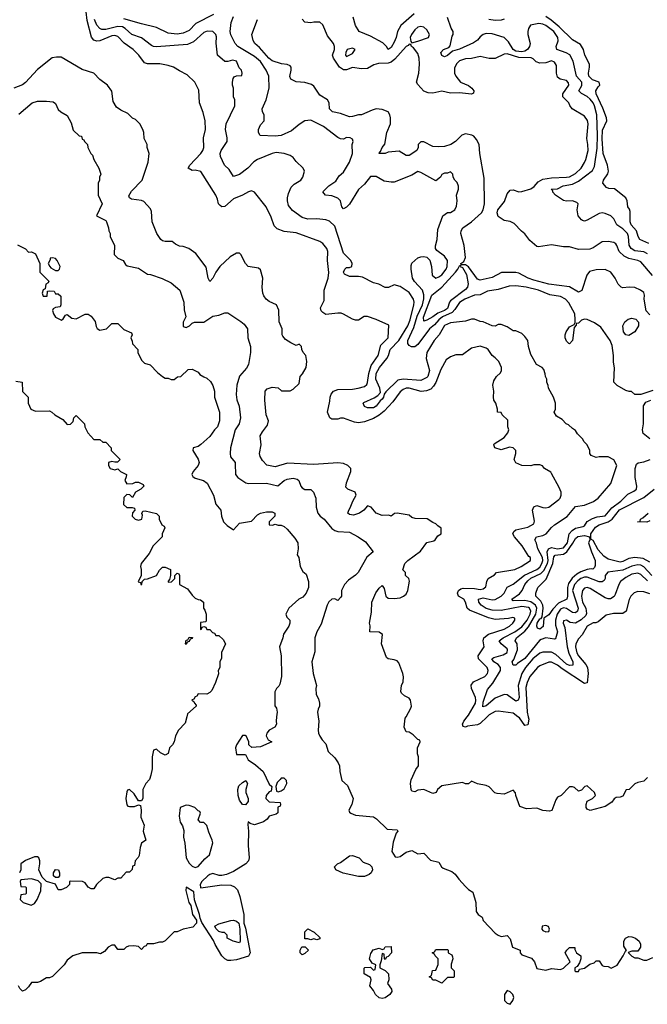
# Model space of a CAD drawing. Header units: inches. Extents: x 2348352 to 2479776, y 460422 to 613655.
# Tile 6 of 256: x 2381310 to 2385534, y 468065 to 474690. Entities that reach past the tile are written whole.
import ezdxf

# ---------------------------------------------------------------- set-up
doc = ezdxf.new("R2010")
doc.units = ezdxf.units.IN
doc.header["$MEASUREMENT"] = 0
doc.layers.add('C3486', color=7, linetype='Continuous')
doc.layers.add('C3487', color=7, linetype='Continuous')

msp = doc.modelspace()

# ---------------------------------------------------------------- linework, layer by layer
at = {"layer": 'C3486', "color": 4}
for points, elevation in [([(2383038.7, 470000), (2383035.3, 469970), (2383038, 469950), (2383028, 469930), (2382989, 469910), (2382974, 469890), (2382969, 469870), (2382983.1, 469843.1), (2383006, 469830), (2382930, 469798), (2382871.6, 469791.6), (2382852, 469810), (2382851.1, 469831.1), (2382834, 469870), (2382830, 469874), (2382810, 469874), (2382769.1, 469810.9), (2382762, 469790), (2382770, 469746), (2382830, 469746), (2382848, 469710), (2382896, 469676), (2382948, 469630), (2382990, 469546), (2383006, 469530), (2383002, 469498), (2382990, 469494), (2382968, 469470), (2382966, 469450), (2382990, 469428), (2383062, 469422), (2383066, 469410), (2383062, 469398), (2383048, 469392), (2383047.3, 469352.7), (2383036.4, 469343.6), (2382988.9, 469331.1), (2382975.3, 469310), (2382950, 469292), (2382890, 469271.3), (2382861, 469281), (2382848.4, 469291.6), (2382844.7, 469275.3), (2382849.6, 469229.6), (2382847.2, 469132.8), (2382854.8, 469050), (2382850.6, 469029.4), (2382833, 469010), (2382750, 468958.3), (2382702.8, 468937.2), (2382670, 468930.3), (2382651.8, 468931.8), (2382610, 468944.9), (2382590, 468937.3), (2382575.3, 468930), (2382535.3, 468890), (2382524, 468870), (2382526, 468850), (2382529, 468849), (2382670, 468869.4), (2382730, 468865.6), (2382754.6, 468854.6), (2382775.7, 468835.7), (2382790.8, 468790.8), (2382817.6, 468670), (2382819.5, 468610), (2382830, 468578), (2382860.5, 468410), (2382850, 468388.4), (2382770, 468364.9), (2382730, 468358.4), (2382710, 468360.4), (2382690.8, 468370), (2382670.5, 468390), (2382626.5, 468466.5), (2382615.1, 468495.1), (2382534.9, 468614.9), (2382523.5, 468643.5), (2382520.7, 468670), (2382486.8, 468766.8), (2382482, 468822), (2382430, 468852), (2382429, 468830), (2382449.3, 468750), (2382461.2, 468730), (2382474, 468670), (2382499, 468630), (2382499, 468610), (2382475.5, 468584.5), (2382409.4, 468570.6), (2382370, 468551.3), (2382350, 468551.3), (2382290, 468492), (2382270, 468482), (2382250, 468482), (2382210, 468472), (2382168.4, 468471.6), (2382162, 468458), (2382147.3, 468452.7), (2382130, 468434), (2382110, 468454), (2382078, 468458), (2382043.1, 468456.9), (2382026, 468450), (2382010, 468434), (2381970, 468434), (2381950, 468462), (2381930, 468462), (2381906, 468450), (2381880.4, 468419.6), (2381854.6, 468405.4), (2381830, 468412), (2381731.1, 468411.1), (2381668, 468390), (2381630, 468362), (2381609.1, 468330.9), (2381530, 468252), (2381510, 468242), (2381490, 468242), (2381450, 468218), (2381430, 468211.3), (2381390, 468212), (2381370, 468182), (2381350, 468162), (2381330, 468154), (2381311.6, 468171.6), (2381302, 468190)], 132), ([(2382434.9, 470000), (2382423.1, 469956.9), (2382378, 469910), (2382359, 469870), (2382348.9, 469831.1), (2382338, 469810), (2382319, 469790), (2382308.4, 469751.6), (2382290, 469742), (2382256.9, 469756.9), (2382230, 469782), (2382210, 469774), (2382202, 469730), (2382202, 469650), (2382193.6, 469606.4), (2382183.1, 469576.9), (2382158, 469550), (2382138, 469510), (2382138, 469450), (2382130, 469434), (2382110, 469434), (2382079.8, 469479.8), (2382050, 469511), (2382035.3, 469504.7), (2382030, 469494), (2382023.7, 469450), (2382030, 469406), (2382038, 469398), (2382050, 469395.3), (2382083.6, 469396.4), (2382110, 469406), (2382122, 469402), (2382128, 469370), (2382124.7, 469324.7), (2382148, 469270), (2382142, 469230), (2382158, 469170), (2382128.7, 469150), (2382120.2, 469119.8), (2382114.6, 469065.4), (2382108.4, 469051.6), (2382088, 469030), (2382082, 468998), (2382070, 468994), (2382067.3, 468972.7), (2382050, 468954), (2382027.3, 468952.7), (2381990, 468914), (2381970, 468914), (2381950, 468902), (2381910, 468918), (2381890, 468918), (2381869.1, 468910.9), (2381828, 468870), (2381810, 468842), (2381790, 468842), (2381770, 468852), (2381750, 468882), (2381731.6, 468891.6), (2381650, 468894), (2381646, 468890), (2381646, 468870), (2381626, 468850), (2381590, 468834), (2381570, 468834), (2381550, 468874), (2381490, 468892), (2381461, 468921), (2381438, 468970), (2381444.7, 469010), (2381444.7, 469030), (2381438, 469050), (2381430, 469058), (2381410, 469058), (2381350, 469031.3), (2381318, 469010), (2381318, 468970), (2381308, 468950)], 136), ([(2383319.7, 470000), (2383324, 469970), (2383318, 469910), (2383322, 469890), (2383329.3, 469869.3), (2383345.2, 469845.2), (2383370, 469818), (2383386, 469766), (2383430, 469724), (2383453.2, 469690), (2383461.2, 469670), (2383465.2, 469630), (2383479, 469570), (2383515.9, 469535.9), (2383555.3, 469450), (2383546, 469410), (2383525.2, 469370), (2383530, 469358), (2383538, 469350), (2383570, 469337.2), (2383690, 469325.2), (2383711.9, 469311.9), (2383784.1, 469244.1), (2383850, 469238), (2383854, 469230), (2383844.7, 469215.3), (2383824.2, 469155.8), (2383813.6, 469093.6), (2383836.4, 469056.4), (2383850, 469054), (2383870, 469059), (2383910, 469089), (2383950, 469099), (2383990, 469078), (2384030, 469082), (2384074.6, 469034.6), (2384130, 469021.2), (2384149.4, 468989.4), (2384160.7, 468980.7), (2384217.2, 468957.2), (2384240.4, 468940.4), (2384265.6, 468905.6), (2384310, 468858), (2384330, 468838), (2384359, 468819), (2384379.3, 468750), (2384382, 468690), (2384395.3, 468670), (2384422, 468650), (2384430, 468628), (2384510, 468544), (2384530, 468529), (2384550, 468522), (2384590, 468528), (2384610, 468506), (2384626, 468450), (2384678, 468430), (2384678, 468410), (2384690, 468398), (2384754.6, 468374.6), (2384775.3, 468350), (2384790, 468306), (2384850, 468295.3), (2384890, 468306), (2384950, 468298), (2384970, 468308), (2385014, 468350), (2384982, 468410), (2384992, 468430), (2385010, 468448), (2385046, 468446), (2385046, 468434), (2385058, 468410), (2385086, 468390), (2385086, 468370), (2385076.4, 468343.6), (2385062, 468318), (2385046, 468310), (2385046, 468290), (2385050, 468286), (2385070, 468286), (2385078, 468302), (2385110, 468308), (2385146, 468334), (2385176, 468344), (2385190, 468358), (2385210, 468358), (2385230, 468326), (2385240.4, 468320.4), (2385270, 468318), (2385290, 468308.7), (2385330, 468328), (2385372, 468390), (2385390, 468426), (2385394, 468426), (2385376, 468456), (2385374.8, 468490), (2385386, 468510), (2385410, 468521.2), (2385430, 468519.3), (2385455.3, 468510), (2385478, 468490), (2385488, 468470), (2385488, 468450), (2385470, 468422), (2385430, 468422), (2385406, 468414), (2385430, 468388), (2385450, 468378), (2385470, 468378), (2385510, 468362), (2385530, 468362), (2385570, 468379)], 128), ([(2385534, 469590), (2385510, 469566), (2385470, 469558), (2385450, 469548.7), (2385412, 469510), (2385392, 469508), (2385370, 469466), (2385350, 469458), (2385323.6, 469456.4), (2385310, 469448), (2385294.8, 469425.2), (2385250, 469395.3), (2385150, 469369), (2385130, 469378), (2385122, 469390), (2385122, 469410), (2385129, 469431), (2385166, 469450), (2385186, 469470), (2385178, 469490), (2385130, 469535.3), (2385114, 469530), (2385090, 469506), (2385070, 469498), (2385043.1, 469523.1), (2385030, 469528.7), (2385010, 469528), (2384954, 469470), (2384930, 469458), (2384918.8, 469441.2), (2384891, 469369), (2384876, 469364), (2384830, 469369), (2384790, 469384), (2384720.2, 469380.2), (2384675.3, 469395.3), (2384648, 469470), (2384647.3, 469487.3), (2384630, 469506), (2384570, 469478), (2384523.1, 469483.1), (2384508, 469488), (2384468.4, 469528.4), (2384450, 469538), (2384390, 469548.7), (2384350, 469566), (2384330, 469548), (2384310, 469548), (2384290, 469558), (2384150, 469534), (2384122, 469510), (2384112, 469490), (2384090, 469482), (2384030, 469509.2), (2383990, 469505.2), (2383970, 469494), (2383950, 469498), (2383944, 469510), (2383939.5, 469550), (2383945.4, 469574.6), (2383975.6, 469644.4), (2383993.2, 469670), (2383994, 469730), (2383988, 469750), (2383988, 469790), (2384006, 469830), (2384002, 469842), (2383990, 469846), (2383958, 469878), (2383930, 469895.3), (2383910, 469898), (2383897.2, 469930), (2383904, 469990), (2383909.9, 470000)], 124), ([(2384456.8, 470000), (2384410, 469953.1), (2384390, 469945.3), (2384324.1, 469935.9), (2384309.2, 469929.2), (2384294.6, 469934.6), (2384289.4, 469950), (2384298, 469970), (2384321.7, 470000)], 116), ([(2384732.4, 470000), (2384735.8, 469984.2), (2384730, 469945.2), (2384710, 469941.2), (2384673.2, 469993.2), (2384663.5, 470000)], 116)]:
    msp.add_lwpolyline(points, dxfattribs=dict(at, elevation=elevation))
for points, elevation in [([(2383090, 469586), (2383070, 469586), (2383062, 469578), (2383043.6, 469556.4), (2383034, 469530), (2383038, 469498), (2383050, 469494), (2383070, 469502), (2383090, 469514), (2383108, 469550), (2383106, 469570)], 132), ([(2382830, 469406), (2382810, 469408.7), (2382790, 469439.3), (2382781.3, 469470), (2382779, 469510), (2382785.6, 469534.4), (2382810, 469558), (2382831.3, 469571.3), (2382842, 469550), (2382831, 469510), (2382830.8, 469490), (2382847.7, 469450), (2382846.8, 469430)], 132), ([(2382430, 469403.7), (2382391, 469390), (2382382.8, 469330), (2382390.8, 469290), (2382405.2, 469265.2), (2382414.4, 469234.4), (2382413, 469190), (2382421.6, 469150), (2382430.6, 469050), (2382450, 469014.8), (2382470, 468994.8), (2382490, 468984.9), (2382510, 468991), (2382555.5, 469044.5), (2382588, 469070), (2382609, 469151), (2382606, 469170), (2382583.2, 469223.2), (2382570, 469268), (2382550, 469288), (2382527.3, 469287.3), (2382510, 469306), (2382526, 469350), (2382522, 469362), (2382510, 469366), (2382488, 469390), (2382450, 469402.7)], 136), ([(2383590, 468924), (2383486.8, 468946.8), (2383438, 468970), (2383428, 468990), (2383448, 469010), (2383470, 469018.8), (2383530, 469064.7), (2383550, 469066), (2383594, 469050), (2383621, 469021), (2383664.9, 469004.9), (2383678.8, 468990), (2383684, 468970), (2383676, 468950), (2383662, 468938), (2383630, 468924)], 128), ([(2381550, 468918), (2381538, 468930), (2381538, 468950), (2381550, 468971.3), (2381571.3, 468970), (2381578, 468950), (2381578, 468930), (2381570, 468918)], 136), ([(2381390, 468908), (2381318, 468902), (2381314, 468890), (2381318, 468858), (2381350, 468854), (2381354, 468850), (2381354, 468810), (2381350, 468806), (2381318, 468802), (2381314, 468770), (2381334, 468750), (2381387.3, 468732.7), (2381410, 468742), (2381428, 468770), (2381452.7, 468827.3), (2381454.6, 468874.6), (2381434.6, 468894.6)], 136), ([(2382790, 468478), (2382746, 468490), (2382706, 468510), (2382706, 468530), (2382687.3, 468547.3), (2382672.7, 468547.3), (2382650, 468555.3), (2382630, 468575.3), (2382623.7, 468590), (2382626.2, 468593.8), (2382650, 468606.8), (2382730, 468627.7), (2382750, 468630.4), (2382770, 468624), (2382784, 468610), (2382790.7, 468570.7), (2382794.8, 468490)], 132), ([(2384850, 468594), (2384826, 468590), (2384824.7, 468570), (2384830, 468562), (2384850, 468551.3), (2384870, 468554), (2384875.3, 468570), (2384868.4, 468588.4)], 128), ([(2383310, 468498), (2383290, 468506), (2383270, 468498), (2383250, 468506), (2383230, 468506), (2383228.4, 468551.6), (2383250, 468572), (2383292, 468550), (2383330, 468514), (2383330, 468506)], 128), ([(2383770, 468366), (2383766, 468370), (2383762, 468402), (2383750, 468406), (2383743.6, 468356.4), (2383734, 468330), (2383734, 468310), (2383770, 468292), (2383792, 468270), (2383794, 468230), (2383785.4, 468205.4), (2383812.7, 468167.3), (2383814, 468150), (2383802, 468130), (2383770, 468109), (2383750, 468104), (2383730, 468109), (2383704, 468130), (2383690, 468158), (2383666, 468190), (2383675.3, 468230), (2383670, 468246), (2383628, 468270), (2383628.4, 468308.4), (2383632.7, 468312.7), (2383670, 468314), (2383690, 468294), (2383702, 468298), (2383706, 468330), (2383682, 468342), (2383664, 468370), (2383672.7, 468407.3), (2383689.2, 468430.8), (2383730, 468442), (2383750, 468434), (2383762, 468438), (2383770, 468452), (2383810, 468454), (2383812, 468410), (2383790, 468386), (2383778, 468382)], 128), ([(2383210, 468398), (2383198, 468410), (2383198, 468430), (2383208.4, 468451.6), (2383231.6, 468451.6), (2383254, 468430), (2383230, 468406)], 128), ([(2384150, 468208), (2384110, 468226), (2384090, 468226), (2384082, 468242), (2384066, 468250), (2384082, 468258), (2384087.3, 468292.7), (2384110, 468294), (2384127.3, 468332.7), (2384126, 468370), (2384106, 468390), (2384102, 468402), (2384086, 468410), (2384102, 468418), (2384110, 468434), (2384190, 468434), (2384194, 468430), (2384194, 468410), (2384218, 468398), (2384223.6, 468383.6), (2384224.7, 468370), (2384214, 468334), (2384214, 468310), (2384234, 468290), (2384234, 468250), (2384230, 468246), (2384190, 468246)], 128), ([(2384590, 468158), (2384572, 468130), (2384572, 468090), (2384590, 468072), (2384610, 468064.7), (2384628, 468090), (2384635.3, 468110), (2384628, 468130), (2384610, 468148)], 132)]:
    msp.add_lwpolyline(points, close=True, dxfattribs=dict(at, elevation=elevation))
at = {"layer": 'C3487', "color": 4}
for points, elevation in [([(2384321.7, 470000), (2384330, 470010.4), (2384377.3, 470090), (2384380.4, 470110), (2384376.9, 470130), (2384351.6, 470190), (2384347.9, 470212.1), (2384364.8, 470235.3), (2384441.2, 470270), (2384459.3, 470290), (2384461.5, 470298.5), (2384463.7, 470310), (2384456.2, 470330), (2384397, 470390), (2384396.2, 470410), (2384436, 470470), (2384429.2, 470510), (2384432.7, 470530), (2384464.8, 470555.3), (2384570, 470588.7), (2384605.2, 470610), (2384629, 470630), (2384642, 470650), (2384642, 470662), (2384628, 470668), (2384598.5, 470661.5), (2384510, 470654), (2384465.8, 470665.8), (2384337, 470717), (2384321.2, 470730), (2384309.3, 470770), (2384298, 470790), (2384262.7, 470810), (2384256.2, 470830), (2384262, 470850), (2384278.9, 470861.1), (2384295.2, 470864.8), (2384370, 470862.3), (2384410, 470855.8), (2384430, 470860.5), (2384446.8, 470873.2), (2384453.2, 470910), (2384462, 470930), (2384505.2, 470954.8), (2384518, 470970), (2384642, 470990), (2384684, 471010), (2384748, 471050), (2384748, 471070), (2384737.2, 471077.2), (2384691.8, 471150), (2384639.5, 471210), (2384629.6, 471230), (2384634.8, 471245.2), (2384650, 471258), (2384730, 471274), (2384770, 471298), (2384775.5, 471315.5), (2384761.2, 471390), (2384770, 471412), (2384790, 471422), (2384830, 471406.8), (2384850, 471404.9), (2384870, 471410.7), (2384938.6, 471461.4), (2384946.6, 471470), (2384953.3, 471490), (2384953.3, 471510), (2384941, 471541), (2384890, 471635.3), (2384884.1, 471644.1), (2384842, 471670), (2384828.9, 471688.9), (2384810, 471695.3), (2384770, 471695.3), (2384750, 471688), (2384689.3, 471689.3), (2384649, 471709), (2384638, 471730), (2384648, 471770), (2384648, 471790), (2384630, 471808), (2384607.1, 471812.9), (2384550, 471795.3), (2384508.7, 471810), (2384502, 471830), (2384504, 471836), (2384570, 471878), (2384595.3, 471910), (2384602, 471930), (2384595.3, 471950), (2384594, 471994), (2384558, 472030), (2384550, 472046), (2384526, 472050), (2384526, 472070), (2384515.3, 472110), (2384502, 472130), (2384498, 472150), (2384502, 472190), (2384494, 472230), (2384500.2, 472259.8), (2384519, 472290), (2384545.6, 472314.4), (2384553.2, 472330), (2384553.2, 472350), (2384534, 472390), (2384510, 472415.3), (2384489.3, 472429.3), (2384462, 472470), (2384450, 472479), (2384410, 472493.2), (2384350, 472479), (2384290, 472435.3), (2384245.4, 472434.6), (2384210, 472422), (2384179.8, 472400.2), (2384143.6, 472336.4), (2384110, 472249.4), (2384095.6, 472224.4), (2384075.8, 472204.2), (2384047.4, 472192.6), (2384012.7, 472187.3), (2383930, 472209.6), (2383910, 472209.6), (2383890, 472201.6), (2383870, 472185.1), (2383821.4, 472118.6), (2383763.4, 472056.6), (2383730, 472029.6), (2383690, 472006.3), (2383630, 471983.5), (2383590, 471977.4), (2383562.6, 471982.6), (2383490, 472008.7), (2383470, 472008.7), (2383450, 472002), (2383410, 472002), (2383398, 472010), (2383382, 472050), (2383398, 472122), (2383399.3, 472150), (2383406, 472170), (2383421.2, 472190), (2383450, 472202), (2383550, 472204.4), (2383588, 472210), (2383630, 472222), (2383645.1, 472234.9), (2383651.3, 472248.7), (2383658.9, 472310), (2383676.3, 472363.7), (2383722, 472430), (2383741.3, 472498.7), (2383789.3, 472550), (2383794, 472634), (2383710, 472672), (2383650, 472693.2), (2383627.5, 472692.5), (2383590, 472668.7), (2383570, 472668.7), (2383550, 472674), (2383490, 472709.3), (2383474.2, 472714.2), (2383450, 472716), (2383370, 472706), (2383350, 472719), (2383339, 472730), (2383335.3, 472750), (2383359.3, 472800.7), (2383358.4, 472870), (2383385.1, 472950), (2383391.4, 472988.6), (2383382, 473070), (2383382.7, 473130), (2383377.2, 473150), (2383350, 473184), (2383330, 473197.2), (2383170, 473255.1), (2383090, 473264.5), (2383042.4, 473282.4), (2383023.6, 473303.6), (2383002, 473362), (2382969.5, 473429.5), (2382890, 473529), (2382870, 473537.2), (2382850, 473532.3), (2382810.3, 473509.6), (2382750, 473483.7), (2382690, 473433.2), (2382670, 473429.5), (2382658.6, 473438.6), (2382648.7, 473450), (2382642, 473482), (2382629, 473510), (2382530, 473669), (2382490, 473677), (2382470, 473676), (2382444, 473690), (2382455.1, 473710), (2382529.6, 473790), (2382542.9, 473810), (2382549.4, 473830), (2382546.3, 473893.7), (2382561.2, 473950), (2382557.2, 474010), (2382545.6, 474065.6), (2382519, 474130), (2382514.6, 474214.6), (2382488, 474270), (2382438, 474318), (2382384.7, 474344.7), (2382346, 474370), (2382310, 474382), (2382252.9, 474392.9), (2382170, 474392.7), (2382150, 474399), (2382111.5, 474451.5), (2382073.2, 474490), (2382012.7, 474532.7), (2381970, 474577), (2381950, 474583.6), (2381930, 474581.3), (2381850, 474547.8), (2381830, 474545.6), (2381810, 474552.3), (2381793, 474573), (2381764.2, 474684.2), (2381756.4, 474743.6)], 116), ([(2385534.9, 470914.9), (2385490, 470957.6), (2385470, 470965.6), (2385430, 470958), (2385390, 470936.9), (2385353.4, 470910), (2385341.6, 470890), (2385318.4, 470821.6), (2385310, 470809), (2385287.1, 470792.9), (2385270, 470792.7), (2385250, 470799.3), (2385150, 470862), (2385130, 470869.3), (2385110, 470865.2), (2385097.3, 470850), (2385090.5, 470810), (2385098.4, 470770), (2385120.3, 470730), (2385124.7, 470695.3), (2385119, 470681), (2385089.1, 470650.9), (2385050, 470629.6), (2385014.5, 470634.5), (2384990, 470649), (2384970, 470646), (2384968.2, 470630), (2384979, 470599), (2384994.4, 470470), (2385006.4, 470426.4), (2385032, 470370), (2385032.4, 470347.6), (2385010, 470344.2), (2384990, 470353.3), (2384918.7, 470418.7), (2384890, 470434.3), (2384830, 470433.6), (2384810, 470427.8), (2384762.3, 470390), (2384714.6, 470330), (2384690, 470289.5), (2384663.6, 470210), (2384670.3, 470129.7), (2384664.7, 470110), (2384650, 470103.7), (2384590, 470146.6), (2384570, 470149.4), (2384510, 470124.5), (2384450, 470072.7), (2384427, 470067), (2384430, 470098), (2384457.7, 470182.3), (2384494.5, 470225.5), (2384546.3, 470310), (2384545.1, 470330), (2384530.8, 470350.8), (2384501.2, 470370), (2384486.6, 470390), (2384501, 470399), (2384564.6, 470415.4), (2384590, 470432), (2384593.6, 470450), (2384590, 470456), (2384549.2, 470490), (2384537.2, 470510), (2384562.7, 470530), (2384642.4, 470570), (2384690, 470604.4), (2384724.2, 470650), (2384744.8, 470690), (2384749.7, 470710), (2384741.6, 470730), (2384734.7, 470734.7), (2384690, 470742.2), (2384550, 470715), (2384490, 470715.6), (2384448.3, 470728.3), (2384416.2, 470750), (2384399.5, 470770), (2384397.2, 470790), (2384430, 470798.7), (2384490, 470786.3), (2384510, 470788.9), (2384530, 470798.9), (2384549.5, 470810), (2384569.5, 470830), (2384590, 470870.8), (2384630, 470890.7), (2384707.3, 470952.7), (2384790, 470989.2), (2384810, 471006), (2384824.8, 471030), (2384829.7, 471050.3), (2384827.3, 471070), (2384796.3, 471130), (2384787.7, 471167.7), (2384777.2, 471190), (2384788.7, 471210), (2384830, 471219.3), (2384854, 471230), (2384887.9, 471272.1), (2384909.2, 471290), (2384994, 471346), (2385050, 471414.8), (2385110, 471423), (2385171.9, 471448.1), (2385204, 471470), (2385288.7, 471570), (2385328, 471690), (2385308.4, 471728.4), (2385270, 471748), (2385210, 471748.7), (2385190, 471744), (2385156.4, 471756.4), (2385148, 471770), (2385148, 471790), (2385128, 471830), (2385108.9, 471848.9), (2385098, 471870), (2385063.1, 471903.1), (2385050, 471926), (2385030, 471938), (2385003.1, 471963.1), (2384988, 471970), (2384960.4, 472000.4), (2384923.1, 472023.1), (2384908, 472050), (2384915.3, 472070), (2384915.3, 472110), (2384902, 472150), (2384868, 472210), (2384867.3, 472227.3), (2384858, 472250), (2384858, 472270), (2384848.4, 472288.4), (2384847.3, 472307.3), (2384836.4, 472336.4), (2384826, 472350), (2384788, 472370), (2384750, 472438), (2384734, 472490), (2384728.7, 472530), (2384710, 472558), (2384690, 472578), (2384650, 472595.3), (2384630, 472595.3), (2384590, 472622), (2384550, 472638), (2384530, 472638), (2384510, 472628), (2384490, 472628.7), (2384430, 472657.2), (2384410, 472659), (2384370, 472675.3), (2384350, 472674), (2384310, 472661.2), (2384210, 472649.3), (2384170, 472632), (2384132.7, 472570), (2384098.4, 472530), (2384050.5, 472450), (2384044.9, 472410), (2384067.7, 472330), (2384057.3, 472290), (2384050, 472281.2), (2384010, 472262.7), (2383890, 472271.6), (2383855.8, 472264.2), (2383774, 472186), (2383762, 472170), (2383758.8, 472150), (2383750, 472135.3), (2383735.9, 472124.1), (2383710, 472089.4), (2383690, 472078), (2383650, 472079), (2383630, 472088), (2383622, 472110), (2383625.6, 472114.4), (2383695.1, 472144.9), (2383719.3, 472160.7), (2383738, 472182), (2383734, 472210), (2383706, 472270), (2383709.8, 472310), (2383731.1, 472350), (2383780.5, 472410), (2383791.3, 472430), (2383802.4, 472470), (2383860.5, 472530), (2383921.7, 472630), (2383937.6, 472670), (2383962, 472770), (2383963.7, 472790), (2383959.3, 472810), (2383930, 472853.2), (2383870, 472895.3), (2383830, 472906), (2383791.6, 472888.4), (2383770, 472888), (2383726, 472910), (2383690, 472919), (2383616.4, 472956.4), (2383590, 472962), (2383530, 472962), (2383496.4, 472976.4), (2383489.2, 472990), (2383498, 473010), (2383510, 473022), (2383530, 473022), (2383546, 473030), (2383548, 473050), (2383538, 473070), (2383490, 473118), (2383430, 473299.3), (2383394.9, 473334.9), (2383370, 473343.7), (2383310, 473349.4), (2383250, 473347), (2383210, 473358), (2383145.1, 473405.1), (2383120.1, 473440.1), (2383112.3, 473470), (2383112.3, 473490), (2383119.3, 473520.7), (2383138, 473562), (2383156.5, 473583.5), (2383202, 473610), (2383215.3, 473630), (2383226, 473670), (2383218, 473690), (2383170, 473735.3), (2383150, 473762), (2383130, 473775.3), (2383090, 473788.7), (2383035.1, 473795.1), (2383010, 473789.4), (2382911.3, 473750), (2382886.4, 473733.6), (2382844.7, 473690), (2382790, 473649), (2382750, 473635.3), (2382720.7, 473680.7), (2382689, 473710), (2382661.2, 473770), (2382659, 473790), (2382666, 473810), (2382705.2, 473870), (2382705.6, 473894.4), (2382696, 473950), (2382699, 473990), (2382758, 474110), (2382758, 474150), (2382748, 474170), (2382749, 474230), (2382741.2, 474250), (2382741.2, 474270), (2382746, 474294), (2382754, 474306), (2382770, 474312), (2382806, 474314), (2382808, 474330), (2382802, 474350), (2382786, 474366), (2382768, 474410), (2382742.8, 474417.2), (2382710, 474408.7), (2382690, 474408.7), (2382642, 474450), (2382632.3, 474532.3), (2382634.3, 474574.3), (2382629.3, 474590), (2382610, 474609.3), (2382571.8, 474611.8), (2382550, 474603.7), (2382479.2, 474540.8), (2382438.3, 474521.7), (2382230, 474506.6), (2382210, 474509.4), (2382196.6, 474516.6), (2382130, 474567), (2382065.2, 474590), (2382020.9, 474630), (2382000.8, 474640.8), (2381970, 474643.1), (2381890, 474623.1), (2381863.5, 474623.5), (2381849.8, 474629.8), (2381830, 474652.3), (2381812.8, 474690)], 112), ([(2382614.3, 474725.7), (2382496.5, 474663.5), (2382450, 474616), (2382410, 474599.3), (2382370, 474592.3), (2382310, 474599.5), (2382230, 474638), (2382130, 474660.9), (2382010, 474695.6)], 108), ([(2385570, 472195.3), (2385490, 472168), (2385450, 472168), (2385427.3, 472187.3), (2385412.7, 472187.3), (2385390, 472195.3), (2385330, 472228), (2385309, 472250), (2385313.6, 472346.4), (2385305.6, 472385.6), (2385306, 472430), (2385296.6, 472496.6), (2385282.7, 472530), (2385220.2, 472620.2), (2385178, 472650), (2385130, 472673.2), (2385110, 472674), (2385091.1, 472668.9), (2385070, 472648), (2385054, 472646), (2385054, 472634), (2385042, 472618), (2385031, 472530), (2385010, 472508.7), (2385006, 472510), (2384990, 472526), (2384982, 472550), (2384982, 472570), (2384988.7, 472590), (2385010, 472622), (2385042, 472638), (2385048, 472652), (2385048.7, 472671.3), (2385045.2, 472710), (2385004.9, 472784.9), (2384982.7, 472810), (2384950, 472827.3), (2384878.3, 472838.3), (2384802, 472870), (2384718, 472890), (2384650, 472899.5), (2384603, 472897), (2384530, 472875.1), (2384457.3, 472862.7), (2384410, 472839), (2384370, 472837.2), (2384306.8, 472810), (2384270, 472786.6), (2384239.2, 472740.8), (2384219.8, 472720.2), (2384154.9, 472690), (2384130, 472671.1), (2384102.7, 472637.3), (2384068.5, 472610), (2383990, 472505.1), (2383969.6, 472489.6), (2383947.9, 472487.9), (2383930, 472497.2), (2383922.9, 472510), (2383922, 472530), (2383961.8, 472618.2), (2383985, 472695), (2384021.4, 472770), (2384030.9, 472810.9), (2384030, 472838), (2384020.7, 472870), (2383967, 472927), (2383954.5, 472950), (2383943.7, 473010), (2383944.8, 473035.2), (2383950, 473051), (2383990, 473086.8), (2384010, 473094.8), (2384030, 473096), (2384051, 473091), (2384070.8, 473070.8), (2384080.7, 473030), (2384086.8, 472970), (2384110, 472951.3), (2384130, 472958.8), (2384150, 472974), (2384179.5, 473010), (2384187, 473030), (2384189.3, 473070), (2384170, 473099), (2384117.2, 473137.2), (2384108.7, 473150), (2384108.9, 473168.9), (2384119, 473210), (2384123.1, 473276.9), (2384158, 473370), (2384188.7, 473391.3), (2384210, 473392), (2384238, 473410), (2384250, 473434), (2384253.2, 473470), (2384248.7, 473510), (2384262, 473550), (2384262, 473570), (2384253.6, 473593.6), (2384238, 473610), (2384228, 473630), (2384226, 473650), (2384210, 473666), (2384190, 473658), (2384170, 473658), (2384151.6, 473648.4), (2384142, 473630), (2384110, 473606), (2384010, 473662), (2383990, 473668.7), (2383950, 473644), (2383830, 473597.2), (2383810, 473596), (2383763.2, 473603.2), (2383710, 473634), (2383670, 473634), (2383630, 473582), (2383590, 473548), (2383530, 473448), (2383510, 473428), (2383490, 473418), (2383478, 473430), (2383468.7, 473470), (2383450, 473488.7), (2383410, 473504), (2383368, 473510), (2383349.5, 473530.5), (2383390, 473571), (2383436.5, 473603.5), (2383460.9, 473639.1), (2383490, 473664.7), (2383529.1, 473730.9), (2383548.7, 473790), (2383548, 473850), (2383555.3, 473870), (2383550, 473886), (2383534.6, 473894.6), (2383510, 473898), (2383490, 473886), (2383470, 473888), (2383450, 473898), (2383355.3, 473970), (2383270, 474013.2), (2383230, 474009), (2383190, 473985.2), (2383138.7, 473941.3), (2383070, 473909.4), (2383030, 473906), (2382928, 473910), (2382918, 473930), (2382918, 473950), (2382930, 473982), (2382956, 474010), (2382956, 474050), (2382944, 474070), (2382941.2, 474090), (2382969.8, 474150.2), (2382989.3, 474229.3), (2382987.3, 474310), (2382969.4, 474350), (2382930, 474409.3), (2382890, 474442), (2382777.2, 474510), (2382760.9, 474530), (2382730, 474588), (2382727, 474610), (2382732.3, 474670), (2382749.6, 474710.4)], 108), ([(2385550, 472704), (2385525.2, 472730), (2385512.3, 472810), (2385515.1, 472835.1), (2385510, 472854), (2385488.7, 472870), (2385450, 472886.6), (2385410.6, 472889.4), (2385370, 472886), (2385358, 472890), (2385338, 472910), (2385318, 472950), (2385289, 472990), (2385249.5, 473009.5), (2385190, 473007.3), (2385145.5, 472994.5), (2385126, 472970), (2385092.4, 472867.6), (2385070, 472857.2), (2385010, 472892.3), (2384871, 472911), (2384770, 472937.4), (2384731, 472951), (2384670, 472983.6), (2384650, 472988), (2384552.1, 472987.9), (2384490, 472954.5), (2384410, 472937.4), (2384390, 472944.7), (2384330, 473027), (2384310, 473041.2), (2384280.4, 473040.4), (2384278, 473050), (2384298, 473062), (2384309.6, 473090), (2384300.4, 473170), (2384278.3, 473250), (2384280.5, 473270), (2384291.2, 473288.8), (2384350, 473330.5), (2384418, 473390), (2384429.4, 473410), (2384438, 473450), (2384436, 473624), (2384406, 473790), (2384402.7, 473850), (2384384.1, 473884.1), (2384366, 473906), (2384352.9, 473912.9), (2384310, 473921.2), (2384286.4, 473913.6), (2384242, 473870), (2384212, 473850), (2384170, 473837.2), (2384130, 473833.2), (2384090, 473836), (2384030, 473868), (2384010, 473868), (2383992, 473850), (2383992, 473830), (2383982, 473810), (2383930, 473775.3), (2383910, 473775.3), (2383864.7, 473804.7), (2383790, 473799), (2383769.2, 473789.2), (2383726, 473790), (2383728.9, 473791.1), (2383738, 473802), (2383749, 473830), (2383766.8, 473853.2), (2383780.7, 473930), (2383804.5, 473990), (2383806, 474030), (2383801.2, 474050), (2383790, 474068.7), (2383750, 474085.2), (2383710, 474089.2), (2383682, 474082), (2383610.5, 474049.5), (2383590, 474049.2), (2383550, 474037.2), (2383530, 474036), (2383470, 474058), (2383415.3, 474070), (2383396, 474090), (2383393.2, 474130), (2383381.2, 474150), (2383330, 474182.7), (2383290, 474242.7), (2383272.9, 474252.9), (2383230, 474266.3), (2383171.5, 474271.5), (2383135.3, 474290), (2383128, 474308), (2383136, 474350), (2383136, 474370), (2383130, 474379), (2383110, 474389), (2383072.1, 474392.1), (2383010, 474411.8), (2382986, 474430), (2382923.3, 474503.3), (2382893.2, 474530), (2382881.2, 474550), (2382872.7, 474590), (2382909.5, 474690.5)], 104), ([(2385568.1, 472968.1), (2385490, 473060.7), (2385469.7, 473069.7), (2385410, 473082), (2385377.8, 473097.8), (2385345.1, 473130), (2385329.5, 473169.5), (2385322, 473182), (2385309.5, 473189.5), (2385270, 473198), (2385230, 473196), (2385170, 473155.1), (2385146.6, 473146.6), (2385070, 473143.7), (2385010, 473161.2), (2384970, 473161.2), (2384890, 473174), (2384801.3, 473161.3), (2384790, 473164.5), (2384744, 473204), (2384710, 473249.2), (2384686.3, 473266.3), (2384638.3, 473318.3), (2384610, 473332.3), (2384570, 473339.3), (2384530, 473365.2), (2384524.4, 473390), (2384528.6, 473410), (2384573.6, 473466.4), (2384590, 473517.3), (2384610, 473541.6), (2384630, 473545.5), (2384670, 473530.6), (2384690, 473532.7), (2384750, 473552.2), (2384772.1, 473567.9), (2384800.2, 473599.8), (2384830, 473615.8), (2384890, 473625.8), (2384990, 473629), (2385010, 473633.4), (2385050, 473655.8), (2385087.6, 473690), (2385111.9, 473728.1), (2385120.5, 473750), (2385135.6, 473810), (2385134.5, 473850), (2385127, 473890), (2385135.6, 473990), (2385131.4, 474011.4), (2385110, 474041.2), (2385028.7, 474090), (2385012.5, 474112.5), (2385006, 474130), (2384965.2, 474170), (2384964.5, 474190), (2385005.1, 474250), (2385004.1, 474264.1), (2384990, 474280.9), (2384948, 474290), (2384930, 474302), (2384922.7, 474330), (2384921.5, 474381.5), (2384910, 474404), (2384890, 474411.8), (2384850, 474398.4), (2384810, 474396.2), (2384785.1, 474405.1), (2384765.6, 474425.6), (2384752.3, 474432.3), (2384670, 474436.2), (2384590, 474459.7), (2384570, 474458.4), (2384510, 474427.6), (2384470, 474427.8), (2384410, 474442), (2384350.3, 474429.6), (2384310, 474427), (2384270, 474412), (2384250, 474392.7), (2384236.2, 474363.8), (2384235.8, 474330), (2384244.4, 474310), (2384276.3, 474270), (2384330, 474246.4), (2384352.7, 474230), (2384366.8, 474210), (2384364.7, 474195.3), (2384350.5, 474189.5), (2384270, 474197.6), (2384210, 474195.8), (2384150, 474209.6), (2384090, 474196.2), (2384058.4, 474198.4), (2384029.6, 474209.6), (2383990, 474253.2), (2383980.7, 474270), (2383996.9, 474330), (2384001.6, 474390), (2383999.5, 474430), (2383990, 474462), (2383960.4, 474500.4), (2383946, 474510), (2383942, 474522), (2383930, 474526), (2383924.7, 474515.3), (2383910, 474508.7), (2383835.6, 474424.4), (2383810, 474404.7), (2383790, 474398), (2383724.7, 474395.3), (2383694.2, 474385.8), (2383650, 474361.6), (2383610, 474358.7), (2383550, 474367), (2383510, 474352.7), (2383490, 474352.7), (2383461.2, 474370), (2383422, 474430), (2383415.3, 474450), (2383428.7, 474490), (2383429, 474510), (2383421.2, 474530), (2383382, 474582), (2383350, 474655.3), (2383330, 474673.2), (2383290, 474674), (2383270, 474669.2), (2383230, 474673.2), (2383210, 474693.2)], 96), ([(2383964.9, 474730), (2383874, 474650), (2383853, 474610), (2383843.8, 474570), (2383830, 474539), (2383810, 474502), (2383790, 474489), (2383779, 474510), (2383754.3, 474534.3), (2383670, 474579.6), (2383594, 474610), (2383569.3, 474650), (2383553.6, 474706.4)], 92), ([(2385535.2, 473115.2), (2385510, 473128.2), (2385450, 473134.7), (2385424.5, 473150), (2385412.4, 473172.4), (2385408.2, 473230), (2385400.5, 473250), (2385370, 473282), (2385329.5, 473309.5), (2385309, 473350), (2385288.7, 473370), (2385250, 473386), (2385230, 473389.3), (2385210, 473385.2), (2385130, 473341.2), (2385110, 473334), (2385098, 473338), (2385090, 473342), (2385069.3, 473370), (2385062, 473410), (2385069.3, 473450), (2385059.7, 473459.7), (2385031.3, 473471.3), (2384990, 473469.6), (2384970, 473473.6), (2384915.3, 473510), (2384898, 473530), (2384898, 473538), (2384886, 473550), (2384930, 473550.8), (2384968.3, 473571.7), (2385030, 473582), (2385070, 473604.2), (2385166, 473674), (2385178.3, 473701.7), (2385195.8, 473824.2), (2385198.2, 473910), (2385193.5, 474050), (2385178.3, 474110), (2385170, 474129.3), (2385150, 474154.5), (2385130, 474172), (2385090, 474192.7), (2385072.7, 474210), (2385092.3, 474247.8), (2385093.7, 474270), (2385056.9, 474310), (2385035.1, 474410), (2385012.3, 474452.3), (2384986.7, 474466.7), (2384925.2, 474490), (2384920.9, 474510), (2384932.8, 474547.2), (2384931.2, 474570), (2384904.5, 474610), (2384850, 474651.2), (2384830, 474660.5), (2384803.5, 474663.5), (2384747.3, 474652.7), (2384733.1, 474630), (2384730.2, 474609.8), (2384730.2, 474589.8), (2384744.4, 474530), (2384740.9, 474510), (2384728.4, 474490), (2384710, 474477.7), (2384690, 474473.3), (2384650, 474477.6), (2384630, 474489.7), (2384600.1, 474540.1), (2384570, 474569), (2384490, 474594.5), (2384450, 474596.2), (2384430, 474589.4), (2384410, 474575.1), (2384390, 474552.3), (2384365.1, 474534.9), (2384270, 474491.8), (2384223, 474477), (2384190, 474449.3), (2384170, 474439), (2384150, 474448), (2384144, 474470), (2384162, 474490), (2384197, 474503), (2384206.8, 474513.2), (2384221.2, 474578.8), (2384228, 474590), (2384228, 474610), (2384213.6, 474633.6), (2384190, 474704)], 92), ([(2384570, 474694), (2384550, 474686), (2384510, 474683.7), (2384468, 474690)], 88), ([(2385544.4, 473184.4), (2385484, 473210), (2385473.2, 473230), (2385462, 473270), (2385425.6, 473310), (2385417.6, 473330), (2385418.4, 473398.4), (2385414.5, 473414.5), (2385402, 473430), (2385399, 473470), (2385389, 473490), (2385312.1, 473552.1), (2385274.6, 473554.6), (2385260.2, 473560.2), (2385235.3, 473590), (2385239, 473610), (2385267, 473653), (2385272.3, 473670), (2385265.1, 473710), (2385236.9, 473790), (2385229.1, 473889.1), (2385232.9, 473947.1), (2385260.9, 474010), (2385258, 474030), (2385234.5, 474094.5), (2385189.7, 474190), (2385188.2, 474211.8), (2385202, 474238), (2385214, 474250), (2385209, 474269), (2385164.9, 474284.9), (2385139.5, 474310), (2385137, 474330), (2385144.5, 474370), (2385143.7, 474390), (2385113.2, 474450), (2385104, 474490), (2385083.2, 474523.2), (2385030, 474554), (2384941.1, 474641.1), (2384886.9, 474686.9), (2384850.9, 474710.9)], 88), ([(2383909.9, 470000), (2383943.2, 470056.8), (2383946, 470070), (2383939.3, 470110), (2383930, 470124), (2383899.3, 470139.3), (2383879, 470159), (2383874, 470170), (2383879.3, 470210), (2383890, 470234), (2383892.5, 470267.5), (2383889.3, 470290), (2383862, 470362), (2383850, 470375.1), (2383830, 470383), (2383789.5, 470389.5), (2383778.6, 470398.6), (2383746, 470490), (2383751.9, 470551.9), (2383730, 470568.7), (2383666, 470570), (2383668, 470612), (2383664, 470630), (2383677.2, 470702.8), (2383680.9, 470770), (2383706, 470834), (2383730, 470864.7), (2383750, 470882), (2383762, 470862), (2383774.8, 470810), (2383790, 470797.3), (2383830, 470794.4), (2383870, 470800.4), (2383892.7, 470810), (2383910, 470824.9), (2383921.6, 470850), (2383932.9, 470912.9), (2383929, 470929), (2383906, 470950), (2383906, 470970), (2383888.9, 470988.9), (2383902, 471030), (2383922, 471050), (2384006.3, 471113.7), (2384050, 471171.3), (2384096.4, 471183.6), (2384106, 471190), (2384123.1, 471216.9), (2384146, 471230), (2384147.3, 471267.3), (2384123.1, 471283.1), (2384110, 471298), (2384090, 471306), (2384052.3, 471332.3), (2383972.4, 471332.4), (2383950, 471340.7), (2383930, 471355.1), (2383851.3, 471368.7), (2383832, 471368), (2383810.7, 471349.3), (2383795.3, 471355.3), (2383750, 471354), (2383710, 471369), (2383675.3, 471410), (2383650, 471418), (2383626.8, 471390), (2383596, 471370), (2383556, 471356), (2383530, 471359.3), (2383519.3, 471370), (2383524, 471390), (2383535.1, 471404.9), (2383552.3, 471450), (2383575.3, 471490), (2383568, 471510), (2383518, 471530), (2383505.2, 471545.2), (2383510, 471574), (2383538, 471650), (2383538, 471670), (2383518, 471690), (2383490, 471704), (2383450, 471709), (2383290, 471696.2), (2383113.2, 471706.8), (2383030, 471681.2), (2382972.5, 471692.5), (2382943.2, 471723.2), (2382928.7, 471750), (2382924, 471770), (2382934.5, 471830), (2382929, 471890), (2382943.2, 471916.8), (2382977.5, 471962.5), (2382984, 471990), (2382969.2, 472030), (2382959, 472130), (2382962, 472190), (2382974.6, 472205.4), (2383010, 472218), (2383050, 472212), (2383072.7, 472192.7), (2383130, 472192), (2383150, 472204.7), (2383190, 472242), (2383198, 472290), (2383213.6, 472306.4), (2383238, 472350), (2383242, 472390), (2383235.3, 472430), (2383218, 472450), (2383208, 472470), (2383206, 472490), (2383190, 472506), (2383170, 472498), (2383134.6, 472514.6), (2383098, 472538), (2383080.2, 472560.2), (2383075.3, 472570), (2383075.3, 472610), (2383056.4, 472656.4), (2383054.6, 472734.6), (2383038, 472770), (2382990, 472794), (2382969.4, 472809.4), (2382952.5, 472832.5), (2382945.2, 472850), (2382941.2, 472890), (2382945.2, 472950), (2382930, 473006), (2382918, 473018), (2382848, 473030), (2382828.7, 473050), (2382798, 473110), (2382790, 473118), (2382770, 473118), (2382726.4, 473093.6), (2382658, 473030), (2382631, 472990), (2382610.6, 472949.4), (2382590, 472928), (2382579, 472950), (2382564.7, 473024.7), (2382496.5, 473116.5), (2382449.1, 473149.1), (2382410, 473164), (2382386.3, 473166.3), (2382359, 473179), (2382336.5, 473196.5), (2382290, 473197.2), (2382270, 473201.2), (2382259, 473210), (2382233.2, 473250), (2382202, 473330), (2382198, 473398), (2382190, 473418), (2382145.6, 473465.6), (2382130, 473472.7), (2382062.9, 473482.9), (2382048.7, 473490), (2382045.6, 473505.6), (2382063.3, 473536.7), (2382134, 473610), (2382175.3, 473730), (2382182, 473790), (2382168.7, 473830), (2382168, 473850), (2382148, 473890), (2382146, 473930), (2382138, 473950), (2382118, 473990), (2382090, 474018), (2382070, 474028), (2382038, 474058), (2381990, 474082), (2381962, 474102), (2381940.2, 474140.2), (2381929.1, 474209.1), (2381902, 474250), (2381850, 474288), (2381808.9, 474328.9), (2381730, 474354), (2381590, 474438), (2381558, 474438), (2381527.9, 474432.1), (2381430, 474354), (2381350, 474266), (2381328.5, 474251.5), (2381271.3, 474230)], 124), ([(2381304.9, 474055.1), (2381394, 474130), (2381430, 474142), (2381490, 474142), (2381536.4, 474136.4), (2381550, 474126), (2381570, 474086), (2381586, 474070), (2381630, 474046), (2381656.4, 473996.4), (2381670, 473946), (2381710, 473908), (2381726, 473906), (2381730, 473886), (2381742, 473882), (2381746, 473870), (2381766, 473850), (2381768, 473830), (2381788, 473790), (2381799, 473779), (2381808, 473750), (2381842, 473690), (2381855.3, 473650), (2381848, 473630), (2381848, 473610), (2381838, 473590), (2381838, 473510), (2381864, 473450), (2381828, 473370), (2381890, 473338), (2381895.3, 473330), (2381908.4, 473288.4), (2381908.9, 473268.9), (2381918, 473250), (2381918, 473230), (2381948.7, 473170), (2381946, 473110), (2381970, 473086), (2382006, 473070), (2382022, 473042), (2382034, 473034), (2382110, 473018), (2382170, 472978), (2382190, 472975.3), (2382268.9, 472948.9), (2382330, 472918), (2382388, 472870), (2382415.3, 472790), (2382416.4, 472736.4), (2382428, 472690), (2382410, 472654), (2382410, 472626), (2382430, 472618), (2382452, 472630), (2382470, 472648), (2382485.4, 472654.6), (2382550, 472655.3), (2382610, 472694), (2382650, 472702), (2382690, 472718), (2382710, 472718), (2382798.6, 472658.6), (2382820.2, 472640.2), (2382844, 472610), (2382845.2, 472550), (2382862.7, 472490), (2382863.7, 472450), (2382849, 472370), (2382835.5, 472344.5), (2382790, 472292), (2382772.3, 472230), (2382767.2, 472167.2), (2382772.1, 472132.1), (2382786, 472090), (2382796, 472010), (2382786, 471970), (2382760.5, 471930), (2382729.2, 471810), (2382726, 471770), (2382729.4, 471749.4), (2382759, 471710), (2382761.2, 471701.2), (2382762, 471630), (2382779, 471610), (2382832.5, 471572.5), (2382850, 471569), (2382970, 471571.8), (2383046.4, 471553.6), (2383090, 471589), (2383110, 471597.2), (2383150, 471605.2), (2383177.5, 471597.5), (2383188.7, 471590), (2383201.2, 471550), (2383210, 471539), (2383230, 471529), (2383270, 471528), (2383288, 471510), (2383302, 471470), (2383305.2, 471410), (2383317.2, 471370), (2383333.2, 471350), (2383359.3, 471330), (2383410, 471266), (2383430, 471252.7), (2383450, 471246.6), (2383530, 471241.2), (2383588.7, 471210), (2383637.5, 471177.5), (2383688, 471110), (2383646.3, 471073.7), (2383588.7, 470970), (2383570, 470951.3), (2383522, 470918), (2383495.3, 470890), (2383475.3, 470850), (2383475.3, 470810), (2383470, 470802), (2383450, 470782), (2383430, 470792), (2383410, 470791.3), (2383390, 470772), (2383379, 470750), (2383338.6, 470621.4), (2383308.7, 470570), (2383295.3, 470530), (2383296.4, 470436.4), (2383275.3, 470370), (2383285.2, 470290), (2383306.6, 470210), (2383302.7, 470190), (2383305.2, 470150), (2383320.2, 470120.2), (2383328, 470092), (2383328, 470070), (2383318, 470050), (2383315.3, 470030), (2383319.7, 470000)], 128), ([(2381294.6, 473174.6), (2381348.4, 473148.4), (2381370, 473126), (2381390, 473128), (2381415.3, 473115.3), (2381446, 473050), (2381446, 472990), (2381506, 472930), (2381502, 472918), (2381486, 472910), (2381482, 472878), (2381468.4, 472871.6), (2381462, 472850), (2381469, 472830), (2381494, 472830), (2381498, 472862), (2381510, 472866), (2381542, 472862), (2381550, 472846), (2381570, 472846), (2381586, 472830), (2381586, 472770), (2381582, 472758), (2381550, 472754), (2381535.3, 472744.7), (2381530, 472734), (2381537.2, 472710), (2381550, 472689.2), (2381591, 472669), (2381603.6, 472676.4), (2381618, 472702), (2381630, 472706), (2381660.4, 472680.4), (2381690, 472678), (2381750, 472708), (2381770, 472708), (2381790, 472695.3), (2381818.4, 472658.4), (2381824.5, 472624.5), (2381832.3, 472612.3), (2381850, 472601.2), (2381894, 472610), (2381930, 472646), (2381970, 472646), (2382010, 472606), (2382062, 472582), (2382066, 472570), (2382058, 472550), (2382067.3, 472527.3), (2382068.4, 472508.4), (2382106, 472470), (2382106, 472450), (2382130, 472398), (2382150, 472378), (2382188.4, 472368.4), (2382236.4, 472316.4), (2382270, 472288), (2382290, 472278), (2382310, 472278), (2382330, 472268), (2382350, 472268), (2382372.7, 472287.3), (2382394, 472290), (2382443.6, 472336.4), (2382470, 472338), (2382510, 472318), (2382523.1, 472303.1), (2382550, 472286), (2382570, 472278), (2382594.6, 472254.6), (2382608.9, 472228.9), (2382622, 472190), (2382622, 472150), (2382654, 472050), (2382654, 471990), (2382642, 471950), (2382622, 471930), (2382590, 471884.7), (2382529.3, 471830.7), (2382510, 471818), (2382478, 471810), (2382475.3, 471790), (2382511.9, 471731.9), (2382518, 471710), (2382511.8, 471690), (2382477.2, 471650), (2382468.7, 471630), (2382476, 471616), (2382490, 471604), (2382548, 471590), (2382571.9, 471571.9), (2382613.2, 471490), (2382629.5, 471429.5), (2382664, 471390), (2382669.1, 471349.1), (2382682, 471310), (2382706.3, 471286.3), (2382750, 471258), (2382790, 471301.2), (2382870, 471315.3), (2382910, 471359), (2382930, 471369), (2382970, 471379), (2383010, 471378), (2383026, 471370), (2383026, 471350), (2382988, 471310), (2382988, 471290), (2383010.9, 471289.1), (2383030, 471295.3), (2383049.1, 471289.1), (2383070, 471289), (2383090, 471279), (2383110, 471262), (2383161.5, 471201.5), (2383181.2, 471170), (2383184, 471130), (2383178, 471090), (2383188, 471070), (2383198, 471010), (2383216.4, 470976.4), (2383238, 470958), (2383254, 470910), (2383253.2, 470870), (2383239, 470830), (2383215.5, 470804.5), (2383189.1, 470790.9), (2383122, 470730), (2383102, 470690), (2383108, 470670), (2383128, 470650), (2383128.7, 470630), (2383122, 470610), (2383085.6, 470554.4), (2383082, 470530), (2383058, 470470), (2383069, 470410), (2383072.7, 470270), (2383060.2, 470219.8), (2383054, 470206), (2383038, 470190), (2383027.3, 470167.3), (2383027.3, 470072.7), (2383038, 470058), (2383042, 470030), (2383038.7, 470000)], 132), ([(2381283.5, 472256.5), (2381326, 472250), (2381328.4, 472188.4), (2381366, 472150), (2381366, 472110), (2381386, 472070), (2381416.4, 472056.4), (2381510, 472058), (2381526, 472050), (2381546, 472030), (2381600.4, 472000.4), (2381630, 471966), (2381652.7, 471967.3), (2381670, 471986), (2381674, 472010), (2381690, 472026), (2381746, 471970), (2381748, 471950), (2381768, 471910), (2381810, 471866), (2381850, 471866), (2381870, 471846), (2381890, 471846), (2381926, 471810), (2381926, 471790), (2381986, 471730), (2381967.3, 471712.7), (2381950, 471712), (2381930, 471718), (2381908, 471710), (2381908, 471690), (2381918, 471670), (2381950, 471662), (2381970, 471668), (2381988, 471650), (2382028, 471630), (2382027.3, 471612.7), (2382018, 471590), (2382030, 471566), (2382071.3, 471568.7), (2382090, 471578), (2382110, 471578), (2382142, 471562), (2382146, 471550), (2382126, 471530), (2382088.9, 471511.1), (2382070, 471474), (2382051.6, 471491.6), (2382030, 471494), (2382010, 471474), (2382008.4, 471428.4), (2382030, 471408), (2382067.3, 471407.3), (2382082, 471402), (2382086, 471390), (2382068.4, 471371.6), (2382068, 471350), (2382088, 471330), (2382110, 471321.2), (2382132, 471330), (2382136.9, 471356.9), (2382132.7, 471367.3), (2382138, 471382), (2382154, 471386), (2382230, 471368), (2382248, 471350), (2382248.4, 471328.4), (2382266, 471290), (2382282, 471282), (2382286, 471270), (2382268.9, 471231.1), (2382268, 471210), (2382208, 471150), (2382181.2, 471098.8), (2382128, 471030), (2382122, 471010), (2382128, 470990), (2382128, 470950), (2382108.4, 470908.4), (2382122, 470902), (2382126, 470890), (2382131.6, 470888.4), (2382134, 470910), (2382150, 470926), (2382170, 470928), (2382231.1, 470948.9), (2382250, 470986), (2382270, 471006), (2382290, 471006), (2382326, 470990), (2382326, 470950), (2382318, 470922), (2382308.4, 470911.6), (2382310, 470906), (2382332.7, 470907.3), (2382354, 470930), (2382354, 470950), (2382370, 470966), (2382382, 470962), (2382386, 470950), (2382386, 470890), (2382440.4, 470860.4), (2382470, 470818), (2382490, 470798), (2382510, 470788), (2382527.3, 470787.3), (2382546, 470770), (2382546, 470730), (2382556.4, 470716.4), (2382566, 470690), (2382566, 470650), (2382562, 470638), (2382527.3, 470632.7), (2382527.3, 470587.3), (2382534, 470590), (2382538, 470602), (2382550, 470606), (2382562, 470602), (2382570, 470586), (2382590, 470586), (2382607.3, 470567.3), (2382622, 470562), (2382630, 470546), (2382650, 470546), (2382680.4, 470520.4), (2382695.3, 470490), (2382668.9, 470431.1), (2382667.3, 470392.7), (2382658, 470370), (2382658, 470330), (2382646, 470310), (2382647.3, 470287.3), (2382628.7, 470230), (2382603.1, 470176.9), (2382590, 470162), (2382570, 470152), (2382510, 470154), (2382502, 470138), (2382490, 470134), (2382482, 470118), (2382470, 470114), (2382468, 470110), (2382482, 470102), (2382486, 470090), (2382498, 470078), (2382498, 470070), (2382440.2, 470019.8), (2382434.9, 470000)], 136), ([(2385550, 471868.7), (2385506.3, 471906.3), (2385502, 471930), (2385509, 471970), (2385508.4, 472091.6), (2385524, 472116), (2385558, 472130)], 108), ([(2385564.2, 470950), (2385510, 471008.3), (2385490, 471019.7), (2385470, 471022.7), (2385430, 471013.5), (2385370, 470984.7), (2385267.9, 470972.1), (2385250.8, 470950), (2385250.5, 470930), (2385243.4, 470916.6), (2385230, 470907), (2385210, 470907.3), (2385130, 470938.5), (2385110, 470938), (2385086.4, 470930), (2385065.2, 470914.8), (2385043.6, 470890), (2385031.4, 470850), (2385067.4, 470730), (2385063.8, 470710), (2385050, 470698.7), (2385030, 470700.5), (2384990, 470728.3), (2384970, 470732), (2384950, 470723.1), (2384926.4, 470690), (2384915.9, 470650), (2384915.2, 470615.2), (2384928.8, 470570), (2384915.2, 470524.8), (2384910, 470521.2), (2384850, 470529.7), (2384820, 470520), (2384808.4, 470511.6), (2384710, 470391.8), (2384661.1, 470358.9), (2384650, 470346), (2384630, 470346), (2384624, 470370), (2384635.1, 470384.9), (2384659.7, 470450), (2384657.6, 470490), (2384644.5, 470510), (2384653.6, 470530), (2384710, 470575.3), (2384735, 470605), (2384782.9, 470690), (2384790.8, 470730), (2384781.5, 470750), (2384750, 470772.9), (2384710, 470781.5), (2384630, 470779), (2384621.2, 470790), (2384673.9, 470826.1), (2384692, 470850), (2384709.6, 470890), (2384730, 470914.9), (2384750, 470931.4), (2384816.3, 470963.7), (2384837.4, 470982.6), (2384861.8, 471030), (2384865.7, 471050), (2384859.2, 471110), (2384869.8, 471130.2), (2384890, 471138), (2384930.3, 471130.3), (2384970, 471136), (2384997.2, 471170), (2385007.6, 471230), (2385027.3, 471252.8), (2385050, 471268.2), (2385101.2, 471278.8), (2385110, 471284.7), (2385130, 471314), (2385165.7, 471334.3), (2385196.4, 471343.6), (2385250, 471350.5), (2385294.9, 471405.1), (2385355.1, 471450), (2385402, 471498), (2385443.3, 471516.7), (2385461.2, 471530), (2385462.9, 471550), (2385451.2, 471610), (2385452, 471670), (2385461.2, 471698.8), (2385472.3, 471707.7), (2385510, 471714), (2385554, 471730)], 108), ([(2385550, 471040.5), (2385504.8, 471064.8), (2385450, 471071.2), (2385410, 471064.2), (2385370, 471044.2), (2385350, 471039.6), (2385270, 471059.7), (2385240.2, 471080.2), (2385203, 471123), (2385170, 471184.7), (2385153.8, 471193.8), (2385154.5, 471230), (2385185.9, 471274.1), (2385210, 471291.5), (2385271.1, 471310), (2385298, 471330), (2385347.2, 471392.8), (2385510, 471474.9), (2385580.9, 471530)], 104), ([(2385550, 471318), (2385530, 471308), (2385468, 471310), (2385486, 471314), (2385488, 471330), (2385502.7, 471337.3), (2385539, 471370)], 96), ([(2385550, 470826.6), (2385510, 470840.9), (2385470, 470842.7), (2385446, 470834), (2385422.8, 470810), (2385410.6, 470789.4), (2385390.4, 470709.6), (2385370, 470693.2), (2385306.6, 470693.4), (2385257.3, 470682.7), (2385202, 470638), (2385187.9, 470632.1), (2385170, 470631.8), (2385128.4, 470610), (2385096, 470550), (2385070, 470524), (2385053.4, 470490), (2385050.6, 470470), (2385060.4, 470430), (2385070.4, 470410), (2385120.7, 470350), (2385130.4, 470330.4), (2385134.9, 470290), (2385130, 470228), (2385110, 470222.7), (2384960.9, 470320.9), (2384930, 470346), (2384890, 470366.6), (2384870, 470366), (2384810, 470342.7), (2384794.8, 470330), (2384743, 470270), (2384724.4, 470230), (2384715.9, 470195.9), (2384726, 470030), (2384732.4, 470000)], 116), ([(2384663.5, 470000), (2384630, 470023.6), (2384530, 470036.2), (2384510, 470034), (2384470, 470013.3), (2384456.8, 470000)], 116)]:
    msp.add_lwpolyline(points, dxfattribs=dict(at, elevation=elevation))
for points, elevation in [([(2384010, 474644), (2383990, 474639), (2383970, 474622), (2383946, 474590), (2383938, 474570), (2383942, 474542), (2383950, 474534), (2383990, 474544.7), (2384062, 474570), (2384068.7, 474590), (2384050, 474622), (2384030, 474639)], 96), ([(2383550, 474499), (2383514, 474490), (2383504.7, 474470), (2383502, 474450), (2383510, 474442), (2383550, 474462), (2383568, 474490)], 96), ([(2381530, 473088), (2381514, 473086), (2381514, 473074), (2381502, 473050), (2381512, 473030), (2381519.6, 473019.6), (2381550, 473002), (2381570, 473002), (2381578, 473010), (2381582, 473030), (2381562, 473070), (2381550, 473082)], 132), ([(2384030, 472662), (2384027.8, 472687.8), (2384084.7, 472835.3), (2384150.6, 472889.5), (2384242.4, 472990), (2384259.3, 473010), (2384270, 473034), (2384278, 473038), (2384274, 473030), (2384290, 473022), (2384316, 472976), (2384327.4, 472912.6), (2384324.2, 472890), (2384310, 472874.7), (2384210, 472798.7), (2384202.6, 472790), (2384190, 472746.6), (2384170, 472732.4), (2384124, 472716), (2384090, 472689.7), (2384050, 472667.3)], 104), ([(2385410, 472564), (2385390, 472569), (2385374, 472590), (2385369.4, 472630.6), (2385383.2, 472656.8), (2385405.6, 472674.4), (2385430, 472680.7), (2385455.5, 472675.5), (2385475.5, 472655.5), (2385473.4, 472630), (2385450, 472589.2)], 104), ([(2385166.4, 470993.6), (2385155.5, 470995.5), (2385130, 470989.7), (2385085.9, 470974.1), (2385060, 470960), (2385027.8, 470932.2), (2385004.3, 470895.7), (2384996.2, 470870), (2384997.4, 470810), (2384993, 470790), (2384935.9, 470764.1), (2384896.9, 470723.1), (2384870, 470685.2), (2384838, 470662), (2384832.7, 470607.3), (2384810, 470589.4), (2384794.6, 470594.6), (2384789.6, 470609.6), (2384792.7, 470630), (2384810, 470657.3), (2384819.5, 470660.5), (2384827.2, 470672.8), (2384833.6, 470730), (2384829.7, 470750), (2384816.1, 470776.1), (2384782.9, 470810), (2384784.5, 470830), (2384796, 470870), (2384854.1, 470925.9), (2384898, 471030), (2384905.1, 471074.9), (2384913.8, 471086.2), (2384970, 471093.2), (2384991.8, 471108.2), (2385033, 471167), (2385050, 471199.5), (2385066.7, 471213.3), (2385110, 471218.6), (2385144.7, 471210), (2385146.4, 471190), (2385138.3, 471170), (2385157.6, 471110), (2385183.6, 471050), (2385182.5, 471017.5), (2385177.3, 471002.7)], 104), ([(2382430, 470486), (2382426, 470490), (2382430, 470514), (2382442, 470518), (2382450, 470534), (2382472.7, 470532.7), (2382470, 470526), (2382458, 470522), (2382450, 470506), (2382438, 470502)], 136)]:
    msp.add_lwpolyline(points, close=True, dxfattribs=dict(at, elevation=elevation))

doc.saveas('drawing.dxf')
